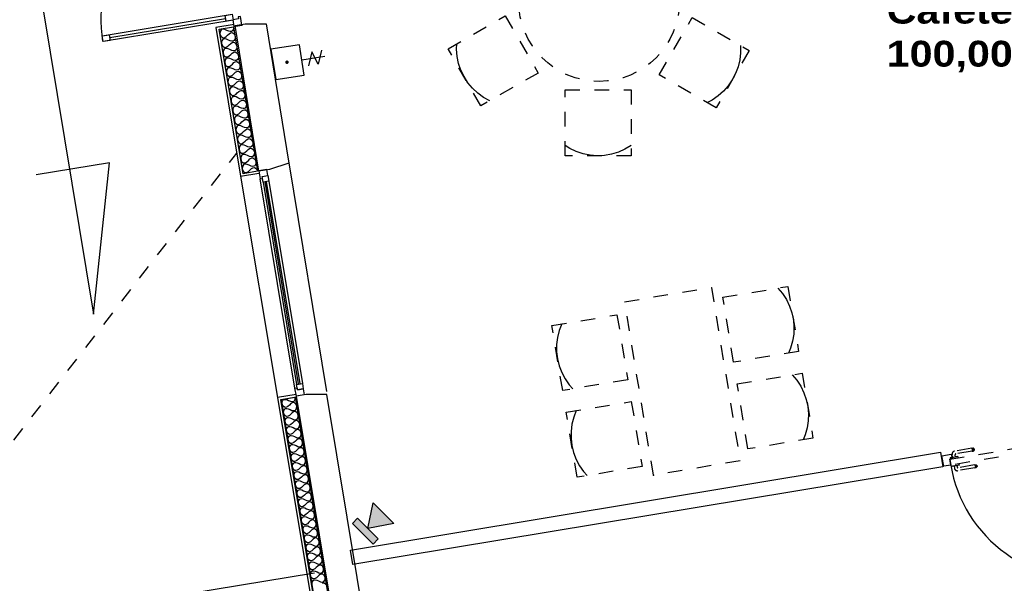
# Model space of a CAD drawing. Header units: millimetres. Extents: x -15 to 127, y -65 to 67.
# Tile 249 of 256: x 27.15 to 33.88, y -2.14 to 1.71. Entities that reach past the tile are written whole.
import ezdxf

# ---------------------------------------------------------------- set-up
doc = ezdxf.new("R2010")
doc.units = ezdxf.units.MM
doc.header["$MEASUREMENT"] = 0
doc.linetypes.add('PC_DASH_2', pattern=[0.125, 0.055556, -0.069444])
doc.linetypes.add('PC_DASH_3', pattern=[0.055556, 0.027778, -0.027778])
doc.layers.add('Cfa', color=1, linetype='Continuous')
doc.layers.add('structure rdc', color=7, linetype='Continuous')
doc.styles.get("Standard").update_dxf_attribs({"font": 'BKANT.TTF'})

# ---------------------------------------------------------------- blocks, each defined once
blk = doc.blocks.new('BG')
for p, q in [((-0.047, -0.317), (-0.046, -0.771)), ((0.078, -0.538), (-0.181, -0.429)), ((-0.181, -0.621), (0.078, -0.538)), ((0.078, -0.728), (-0.181, -0.621))]:
    blk.add_line(p, q)
blk.add_lwpolyline([(-0.347, 0.246), (-0.347, -0.317), (0.252, -0.317), (0.252, 0.246)], close=True)
at = {"const_width": 0.0341}
blk.add_lwpolyline([(-0.063, -0.024, 1), (-0.029, -0.024, 1)], format="xyb", close=True, dxfattribs=at)
blk = doc.blocks.new('INFRA')
for p, q in [((0.26, 0.498), (-0.24, 0.498)), ((-0.24, 0.498), (-0.24, 0.373)), ((0.01, 0.373), (-0.24, -0.002)), ((-0.24, 0.373), (0.01, 0.373)), ((0.26, -0.002), (0.01, 0.373)), ((0.01, 0.373), (0.26, 0.373)), ((0.26, 0.373), (0.26, 0.498)), ((-0.24, -0.002), (0.26, -0.002))]:
    blk.add_line(p, q)
for points in [[(-0.24, 0.498), (0.26, 0.498), (-0.24, 0.373), (0.26, 0.373)], [(0.01, 0.373), (0.26, -0.002), (-0.24, -0.002), (0.01, 0.373)], [(0.01, 0.373), (0.26, -0.002), (-0.24, -0.002), (0.01, 0.373)], [(-0.24, -0.002), (0.01, 0.373), (0.01, 0.373), (0.01, 0.123)], [(0.01, 0.373), (0.26, -0.002), (-0.24, -0.002), (0.01, 0.373)], [(0.01, 0.373), (0.26, -0.002), (0.01, -0.002), (-0.24, -0.002)], [(0.01, -0.002), (-0.24, -0.002), (-0.24, -0.002), (0.01, 0.373)], [(-0.24, -0.002), (0.01, 0.373), (0.01, 0.373), (-0.24, -0.002)], [(0.01, 0.373), (-0.24, -0.002), (0.01, -0.002), (0.01, 0.373)], [(0.01, 0.373), (-0.24, -0.002), (-0.115, -0.002), (0.01, -0.002)], [(0.01, 0.373), (-0.115, -0.002), (0.01, -0.002), (-0.115, -0.002)]]:
    blk.add_solid(points)
blk = doc.blocks.new('PD_4940')
at = {"layer": 'structure rdc', "color": 0}
for points in [[(30.5006, -32.5143), (29.617, -27.1859), (29.7115, -27.1702), (30.5951, -32.4986), (30.5006, -32.5143)], [(29.9206, -28.4497), (29.9101, -28.4409), (29.9031, -28.4398), (29.895, -28.4417)], [(29.8264, -28.4487), (29.827, -28.4336), (29.8341, -28.4219), (29.8404, -28.4186), (29.8486, -28.4177), (29.8588, -28.4198), (29.8711, -28.4255), (29.8834, -28.4311), (29.8936, -28.4332), (29.9018, -28.4323), (29.9081, -28.429), (29.9153, -28.4173), (29.9158, -28.4022), (29.9104, -28.3881), (29.8999, -28.3793), (29.8929, -28.3782), (29.8848, -28.3801), (29.8758, -28.3854), (29.866, -28.3947), (29.8562, -28.404), (29.8472, -28.4093), (29.8392, -28.4111), (29.8321, -28.41), (29.8216, -28.4012), (29.8162, -28.3871), (29.8167, -28.372), (29.8239, -28.3603), (29.8302, -28.357), (29.8384, -28.3561), (29.8486, -28.3582), (29.8609, -28.3639), (29.8732, -28.3695), (29.8834, -28.3716), (29.8916, -28.3707), (29.8979, -28.3674), (29.905, -28.3557), (29.9056, -28.3406), (29.9002, -28.3265), (29.8897, -28.3177), (29.8826, -28.3166), (29.8746, -28.3185), (29.8656, -28.3238), (29.8558, -28.3331), (29.846, -28.3424), (29.837, -28.3477), (29.8289, -28.3495), (29.8219, -28.3484), (29.8114, -28.3396), (29.806, -28.3255), (29.8065, -28.3104), (29.8137, -28.2987), (29.82, -28.2954), (29.8282, -28.2945), (29.8384, -28.2966), (29.8507, -28.3023), (29.863, -28.3079), (29.8732, -28.31), (29.8814, -28.3091), (29.8877, -28.3058), (29.8948, -28.2941), (29.8954, -28.279), (29.89, -28.2649), (29.8794, -28.2561), (29.8724, -28.255), (29.8644, -28.2569), (29.8554, -28.2622), (29.8456, -28.2715), (29.8357, -28.2808), (29.8268, -28.2861), (29.8187, -28.2879), (29.8117, -28.2868), (29.8012, -28.278), (29.7958, -28.2639), (29.7963, -28.2488), (29.8035, -28.2371), (29.8097, -28.2338), (29.818, -28.2329), (29.8282, -28.235), (29.8405, -28.2407), (29.8528, -28.2463), (29.863, -28.2484), (29.8712, -28.2475), (29.8775, -28.2442), (29.8846, -28.2325), (29.8852, -28.2174), (29.8798, -28.2033), (29.8692, -28.1945), (29.8622, -28.1934), (29.8542, -28.1953), (29.8452, -28.2006), (29.8354, -28.2099), (29.8255, -28.2192), (29.8165, -28.2245), (29.8085, -28.2263), (29.8015, -28.2252), (29.7909, -28.2164), (29.7856, -28.2023), (29.7861, -28.1872), (29.7933, -28.1755), (29.7995, -28.1722), (29.8077, -28.1713), (29.8179, -28.1734), (29.8303, -28.1791), (29.8426, -28.1847), (29.8528, -28.1868), (29.861, -28.1859), (29.8673, -28.1827), (29.8744, -28.1709), (29.8749, -28.1558), (29.8696, -28.1417), (29.859, -28.1329), (29.852, -28.1318), (29.844, -28.1337), (29.835, -28.139), (29.8251, -28.1483), (29.8153, -28.1576), (29.8063, -28.1629), (29.7983, -28.1647), (29.7913, -28.1636), (29.7807, -28.1548), (29.7754, -28.1407), (29.7759, -28.1256), (29.783, -28.1139), (29.7893, -28.1106), (29.7975, -28.1097), (29.8077, -28.1118), (29.82, -28.1175), (29.8323, -28.1231), (29.8426, -28.1252), (29.8508, -28.1243), (29.857, -28.1211), (29.8642, -28.1093), (29.8647, -28.0942), (29.8594, -28.0801), (29.8488, -28.0713), (29.8418, -28.0702), (29.8337, -28.0721), (29.8248, -28.0774), (29.8149, -28.0867), (29.8051, -28.096), (29.7961, -28.1013), (29.7881, -28.1031), (29.7811, -28.102), (29.7705, -28.0932), (29.7651, -28.0791), (29.7657, -28.064), (29.7728, -28.0523), (29.7791, -28.049), (29.7873, -28.0481), (29.7975, -28.0502), (29.8098, -28.0559), (29.8221, -28.0615), (29.8323, -28.0636), (29.8405, -28.0627), (29.8468, -28.0595), (29.854, -28.0477), (29.8545, -28.0326), (29.8491, -28.0185), (29.8386, -28.0097), (29.8316, -28.0086), (29.8235, -28.0105), (29.8146, -28.0158), (29.8047, -28.0251), (29.7949, -28.0344), (29.7859, -28.0397), (29.7779, -28.0415), (29.7709, -28.0404), (29.7603, -28.0316), (29.7549, -28.0175), (29.7555, -28.0024), (29.7626, -27.9907), (29.7689, -27.9874), (29.7771, -27.9865), (29.7873, -27.9886), (29.7996, -27.9943), (29.8119, -27.9999), (29.8221, -28.002), (29.8303, -28.0011), (29.8366, -27.9979), (29.8438, -27.9861), (29.8443, -27.971), (29.8389, -27.9569), (29.8284, -27.9481), (29.8214, -27.947), (29.8133, -27.9489), (29.8043, -27.9542), (29.7945, -27.9635), (29.7847, -27.9728), (29.7757, -27.9781), (29.7676, -27.9799), (29.7606, -27.9788), (29.7501, -27.97), (29.7447, -27.9559), (29.7452, -27.9408), (29.7524, -27.9291), (29.7587, -27.9258), (29.7669, -27.9249), (29.7771, -27.927), (29.7894, -27.9327), (29.8017, -27.9383), (29.8119, -27.9404), (29.8201, -27.9395), (29.8264, -27.9363), (29.8335, -27.9245), (29.8341, -27.9094), (29.8287, -27.8953), (29.8181, -27.8865), (29.8111, -27.8854), (29.8031, -27.8873), (29.7941, -27.8926), (29.7843, -27.9019), (29.7745, -27.9112), (29.7655, -27.9165), (29.7574, -27.9183), (29.7504, -27.9172), (29.7399, -27.9084), (29.7345, -27.8943), (29.735, -27.8792), (29.7422, -27.8675), (29.7485, -27.8642), (29.7567, -27.8633), (29.7669, -27.8654), (29.7792, -27.8711), (29.7915, -27.8767), (29.8017, -27.8788), (29.8099, -27.8779), (29.8162, -27.8747), (29.8233, -27.8629), (29.8239, -27.8478), (29.8185, -27.8337), (29.8079, -27.8249), (29.8009, -27.8238), (29.7929, -27.8257), (29.7839, -27.831), (29.7741, -27.8403), (29.7642, -27.8496), (29.7553, -27.8549), (29.7472, -27.8567), (29.7402, -27.8556), (29.7297, -27.8468), (29.7243, -27.8327), (29.7248, -27.8176), (29.732, -27.8059), (29.7382, -27.8026), (29.7464, -27.8017), (29.7567, -27.8038), (29.769, -27.8095), (29.7813, -27.8151), (29.7915, -27.8172), (29.7997, -27.8163), (29.806, -27.8131), (29.8131, -27.8013), (29.8137, -27.7862), (29.8083, -27.7721), (29.7977, -27.7633), (29.7907, -27.7622), (29.7827, -27.7641), (29.7737, -27.7694), (29.7639, -27.7787), (29.754, -27.788), (29.745, -27.7933), (29.737, -27.7951), (29.73, -27.794), (29.7194, -27.7852), (29.7141, -27.7711), (29.7146, -27.756), (29.7218, -27.7443), (29.728, -27.741), (29.7362, -27.7401), (29.7464, -27.7422), (29.7588, -27.7479), (29.7711, -27.7535), (29.7813, -27.7556), (29.7895, -27.7547), (29.7958, -27.7515), (29.8029, -27.7397), (29.8034, -27.7246), (29.7981, -27.7105), (29.7875, -27.7017), (29.7805, -27.7006), (29.7725, -27.7025), (29.7635, -27.7078), (29.7536, -27.7171), (29.7438, -27.7264), (29.7348, -27.7317), (29.7268, -27.7335), (29.7198, -27.7324), (29.7092, -27.7236), (29.7039, -27.7095), (29.7044, -27.6944), (29.7115, -27.6827), (29.7178, -27.6794), (29.726, -27.6785), (29.7362, -27.6806), (29.7485, -27.6863), (29.7608, -27.6919), (29.7711, -27.694), (29.7793, -27.6931), (29.7855, -27.6899), (29.7927, -27.6781), (29.7932, -27.663), (29.7879, -27.6489), (29.7773, -27.6401), (29.7703, -27.639), (29.7622, -27.6409), (29.7533, -27.6462), (29.7434, -27.6555), (29.7336, -27.6648), (29.7246, -27.6701), (29.7166, -27.6719), (29.7096, -27.6708), (29.699, -27.662), (29.6936, -27.6479), (29.6942, -27.6328), (29.7013, -27.6211), (29.7076, -27.6178), (29.7158, -27.6169), (29.726, -27.619), (29.7383, -27.6247), (29.7506, -27.6303), (29.7608, -27.6324), (29.769, -27.6316), (29.7753, -27.6283), (29.7825, -27.6165), (29.783, -27.6014), (29.7776, -27.5873), (29.7671, -27.5785), (29.7601, -27.5774), (29.752, -27.5793), (29.7431, -27.5846), (29.7332, -27.5939), (29.7234, -27.6032), (29.7144, -27.6085), (29.7064, -27.6103), (29.6994, -27.6092), (29.6888, -27.6004), (29.6834, -27.5863), (29.684, -27.5712), (29.6911, -27.5595), (29.6974, -27.5562), (29.7056, -27.5553), (29.7158, -27.5574), (29.7281, -27.5631), (29.7404, -27.5687), (29.7506, -27.5708), (29.7588, -27.57), (29.7651, -27.5667), (29.7723, -27.5549), (29.7728, -27.5398), (29.7674, -27.5257), (29.7569, -27.5169), (29.7499, -27.5158), (29.7418, -27.5177), (29.7328, -27.523), (29.723, -27.5323), (29.7132, -27.5416), (29.7042, -27.5469), (29.6961, -27.5487), (29.6891, -27.5476), (29.6786, -27.5388), (29.6732, -27.5247), (29.6737, -27.5096), (29.6809, -27.4979), (29.6872, -27.4946), (29.6954, -27.4937), (29.7056, -27.4958), (29.7179, -27.5015), (29.7302, -27.5071), (29.7404, -27.5092), (29.7486, -27.5084), (29.7549, -27.5051), (29.762, -27.4933), (29.7626, -27.4782), (29.7572, -27.4641), (29.7466, -27.4553), (29.7396, -27.4542), (29.7316, -27.4561), (29.7226, -27.4614), (29.7128, -27.4707), (29.703, -27.48), (29.694, -27.4853), (29.6859, -27.4871), (29.6789, -27.486), (29.6684, -27.4772), (29.663, -27.4631), (29.6635, -27.448), (29.6707, -27.4363), (29.677, -27.433), (29.6852, -27.4321), (29.6954, -27.4342), (29.7077, -27.4399), (29.72, -27.4455), (29.7302, -27.4476), (29.7384, -27.4468), (29.7447, -27.4435), (29.7518, -27.4317), (29.7524, -27.4166), (29.747, -27.4025), (29.7364, -27.3937), (29.7294, -27.3926), (29.7214, -27.3945), (29.7124, -27.3998), (29.7026, -27.4091), (29.6927, -27.4184), (29.6838, -27.4237), (29.6757, -27.4255), (29.6687, -27.4244), (29.6581, -27.4156), (29.6528, -27.4015), (29.6533, -27.3864), (29.6605, -27.3747), (29.6667, -27.3714), (29.6749, -27.3705), (29.6852, -27.3726), (29.6975, -27.3783), (29.7098, -27.3839), (29.72, -27.386), (29.7282, -27.3852), (29.7345, -27.3819), (29.7416, -27.3701), (29.7422, -27.355), (29.7368, -27.3409), (29.7262, -27.3321), (29.7192, -27.331), (29.7112, -27.3329), (29.7022, -27.3382), (29.6924, -27.3475), (29.6825, -27.3568), (29.6735, -27.3621), (29.6655, -27.3639), (29.6585, -27.3628), (29.6479, -27.354), (29.6426, -27.3399), (29.6431, -27.3248), (29.6503, -27.3131), (29.6565, -27.3098), (29.6647, -27.3089), (29.6749, -27.311), (29.6873, -27.3167), (29.6996, -27.3223), (29.7098, -27.3244), (29.718, -27.3236), (29.7242, -27.3203), (29.7314, -27.3085), (29.7319, -27.2934), (29.7266, -27.2794), (29.716, -27.2705), (29.709, -27.2694), (29.701, -27.2713), (29.692, -27.2766), (29.6821, -27.2859), (29.6723, -27.2952), (29.6633, -27.3005), (29.6553, -27.3023), (29.6483, -27.3012), (29.6377, -27.2924), (29.6324, -27.2783), (29.6329, -27.2632), (29.64, -27.2515), (29.6463, -27.2482), (29.6545, -27.2473), (29.6647, -27.2494), (29.677, -27.2551), (29.6893, -27.2607), (29.6996, -27.2628), (29.7078, -27.262), (29.714, -27.2587), (29.7212, -27.2469), (29.7217, -27.2318), (29.7164, -27.2178), (29.7058, -27.2089), (29.6988, -27.2078), (29.6907, -27.2097), (29.6818, -27.215), (29.6719, -27.2243), (29.6621, -27.2336), (29.6531, -27.2389), (29.6451, -27.2407), (29.6381, -27.2396), (29.6275, -27.2308), (29.6221, -27.2167), (29.6227, -27.2016), (29.6298, -27.1899), (29.6361, -27.1866), (29.6443, -27.1857), (29.6545, -27.1878), (29.6668, -27.1935), (29.6791, -27.1991), (29.6893, -27.2012), (29.6975, -27.2004), (29.7038, -27.1971), (29.711, -27.1853), (29.7115, -27.1702)]]:
    blk.add_lwpolyline(points, dxfattribs=at)
blk = doc.blocks.new('PD_4989')
at = {"layer": 'structure rdc', "color": 0}
blk.add_line((28.4447, -24.7162), (29.2361, -24.585), dxfattribs=at)
for points in [[(28.3932, -24.7045), (29.2811, -24.5572), (29.2876, -24.5967), (28.3997, -24.7439), (28.3932, -24.7045)], [(29.2811, -24.5572), (29.2876, -24.5967), (29.2394, -24.6047), (29.2328, -24.5652), (29.2811, -24.5572)], [(28.4415, -24.6964), (28.448, -24.7359), (28.3997, -24.7439), (28.3932, -24.7044), (28.4415, -24.6964)]]:
    blk.add_lwpolyline(points, dxfattribs=at)
blk = doc.blocks.new('PD_4990')
at = {"layer": 'structure rdc', "color": 0}
blk.add_line((28.1568, -22.9796), (28.9481, -22.8484), dxfattribs=at)
for points in [[(28.1052, -22.9679), (28.9931, -22.8207), (28.9997, -22.8601), (28.1118, -23.0073), (28.1052, -22.9679)], [(28.9931, -22.8207), (28.9997, -22.8601), (28.9514, -22.8681), (28.9449, -22.8287), (28.9931, -22.8207)], [(28.1535, -22.9599), (28.16, -22.9993), (28.1118, -23.0073), (28.1052, -22.9679), (28.1535, -22.9599)]]:
    blk.add_lwpolyline(points, dxfattribs=at)
blk = doc.blocks.new('PD_4988')
at = {"layer": 'structure rdc', "color": 0}
blk.add_line((28.9414, -23.7408), (29.2503, -23.6895), dxfattribs=at)
for points in [[(28.9837, -22.7767), (29.038, -22.7677), (29.0478, -22.8269), (29.033, -22.8294), (29.0305, -22.8146), (28.9911, -22.8211), (28.9837, -22.7767)], [(29.2926, -24.6397), (29.3469, -24.6307), (29.3371, -24.5715), (29.3223, -24.574), (29.3247, -24.5888), (29.2853, -24.5953), (29.2926, -24.6397)]]:
    blk.add_lwpolyline(points, dxfattribs=at)
for centre, start, end in [((28.99, -22.8197), 189.41528, 279.41528), ((29.2844, -24.5954), 99.41528, 189.41528)]:
    blk.add_arc(centre, 0.9, start, end, dxfattribs=at)
blk.add_point((29.3469, -24.6307), dxfattribs=at)
at = {"layer": 'structure rdc'}
for name in ['PD_4990', 'PD_4989']:
    blk.add_blockref(name, (0, 0), dxfattribs=at)
blk = doc.blocks.new('PD_4992')
at = {"layer": 'structure rdc', "color": 0}
for points in [[(29.2911, -24.6422), (29.4547, -25.6288), (29.356, -25.6451), (29.1924, -24.6586), (29.2911, -24.6422)], [(29.2911, -24.6422), (29.2905, -24.6582), (29.2831, -24.6707), (29.2766, -24.6742), (29.268, -24.6751), (29.2573, -24.6728), (29.2445, -24.6668), (29.2316, -24.6609), (29.2209, -24.6586), (29.2124, -24.6595), (29.2058, -24.663), (29.1984, -24.6755), (29.1979, -24.6915), (29.2035, -24.7064), (29.2146, -24.7158), (29.2219, -24.717), (29.2303, -24.7151), (29.2397, -24.7095), (29.2499, -24.6997), (29.2602, -24.6899), (29.2695, -24.6844), (29.2779, -24.6824), (29.2853, -24.6836), (29.2963, -24.693), (29.302, -24.708), (29.3015, -24.724), (29.294, -24.7365), (29.2875, -24.7399), (29.2789, -24.7408), (29.2682, -24.7386), (29.2554, -24.7326), (29.2425, -24.7266), (29.2318, -24.7244), (29.2233, -24.7253), (29.2167, -24.7288), (29.2093, -24.7413), (29.2088, -24.7572), (29.2144, -24.7722), (29.2255, -24.7816), (29.2328, -24.7828), (29.2412, -24.7809), (29.2506, -24.7753), (29.2608, -24.7655), (29.2711, -24.7557), (29.2804, -24.7501), (29.2888, -24.7482), (29.2962, -24.7494), (29.3072, -24.7588), (29.3129, -24.7738), (29.3124, -24.7898), (29.3049, -24.8022), (29.2984, -24.8057), (29.2898, -24.8066), (29.2791, -24.8044), (29.2663, -24.7984), (29.2534, -24.7924), (29.2427, -24.7902), (29.2342, -24.7911), (29.2276, -24.7946), (29.2202, -24.807), (29.2197, -24.823), (29.2253, -24.838), (29.2364, -24.8474), (29.2437, -24.8486), (29.2521, -24.8467), (29.2615, -24.8411), (29.2717, -24.8313), (29.282, -24.8215), (29.2914, -24.8159), (29.2997, -24.814), (29.3071, -24.8152), (29.3181, -24.8246), (29.3238, -24.8395), (29.3233, -24.8555), (29.3158, -24.868), (29.3093, -24.8715), (29.3007, -24.8724), (29.2901, -24.8701), (29.2772, -24.8642), (29.2643, -24.8582), (29.2536, -24.8559), (29.2451, -24.8568), (29.2385, -24.8603), (29.2311, -24.8728), (29.2306, -24.8888), (29.2362, -24.9037), (29.2473, -24.9131), (29.2546, -24.9143), (29.263, -24.9124), (29.2724, -24.9068), (29.2826, -24.897), (29.2929, -24.8872), (29.3023, -24.8817), (29.3107, -24.8797), (29.318, -24.8809), (29.329, -24.8903), (29.3347, -24.9053), (29.3342, -24.9213), (29.3267, -24.9338), (29.3202, -24.9372), (29.3116, -24.9382), (29.301, -24.9359), (29.2881, -24.9299), (29.2752, -24.9239), (29.2646, -24.9217), (29.256, -24.9226), (29.2494, -24.9261), (29.242, -24.9386), (29.2415, -24.9545), (29.2471, -24.9695), (29.2582, -24.9789), (29.2655, -24.9801), (29.2739, -24.9782), (29.2833, -24.9726), (29.2935, -24.9628), (29.3038, -24.953), (29.3132, -24.9474), (29.3216, -24.9455), (29.3289, -24.9467), (29.3399, -24.9561), (29.3456, -24.9711), (29.3451, -24.9871), (29.3376, -24.9995), (29.3311, -25.003), (29.3225, -25.0039), (29.3119, -25.0017), (29.299, -24.9957), (29.2861, -24.9897), (29.2755, -24.9875), (29.2669, -24.9884), (29.2603, -24.9919), (29.2529, -25.0043), (29.2524, -25.0203), (29.258, -25.0353), (29.2691, -25.0447), (29.2764, -25.0459), (29.2848, -25.044), (29.2942, -25.0384), (29.3044, -25.0286), (29.3147, -25.0188), (29.3241, -25.0132), (29.3325, -25.0113), (29.3398, -25.0125), (29.3509, -25.0219), (29.3565, -25.0368), (29.356, -25.0528), (29.3485, -25.0653), (29.342, -25.0688), (29.3334, -25.0697), (29.3228, -25.0674), (29.3099, -25.0615), (29.297, -25.0555), (29.2864, -25.0532), (29.2778, -25.0541), (29.2713, -25.0576), (29.2638, -25.0701), (29.2633, -25.0861), (29.2689, -25.1011), (29.28, -25.1104), (29.2873, -25.1116), (29.2957, -25.1097), (29.3051, -25.1042), (29.3154, -25.0943), (29.3256, -25.0845), (29.335, -25.079), (29.3434, -25.0771), (29.3507, -25.0782), (29.3618, -25.0876), (29.3674, -25.1026), (29.3669, -25.1186), (29.3595, -25.1311), (29.3529, -25.1346), (29.3443, -25.1355), (29.3337, -25.1332), (29.3208, -25.1272), (29.3079, -25.1213), (29.2973, -25.119), (29.2887, -25.1199), (29.2822, -25.1234), (29.2747, -25.1359), (29.2742, -25.1519), (29.2799, -25.1668), (29.2909, -25.1762), (29.2982, -25.1774), (29.3066, -25.1755), (29.316, -25.1699), (29.3263, -25.1601), (29.3365, -25.1503), (29.3459, -25.1447), (29.3543, -25.1428), (29.3616, -25.144), (29.3727, -25.1534), (29.3783, -25.1684), (29.3778, -25.1844), (29.3704, -25.1968), (29.3638, -25.2003), (29.3552, -25.2012), (29.3446, -25.199), (29.3317, -25.193), (29.3188, -25.187), (29.3082, -25.1848), (29.2996, -25.1857), (29.2931, -25.1892), (29.2856, -25.2016), (29.2851, -25.2176), (29.2908, -25.2326), (29.3018, -25.242), (29.3091, -25.2432), (29.3175, -25.2413), (29.3269, -25.2357), (29.3372, -25.2259), (29.3474, -25.2161), (29.3568, -25.2105), (29.3652, -25.2086), (29.3725, -25.2098), (29.3836, -25.2192), (29.3892, -25.2341), (29.3887, -25.2501), (29.3813, -25.2626), (29.3747, -25.2661), (29.3662, -25.267), (29.3555, -25.2647), (29.3426, -25.2588), (29.3297, -25.2528), (29.3191, -25.2505), (29.3105, -25.2514), (29.304, -25.2549), (29.2965, -25.2674), (29.296, -25.2834), (29.3017, -25.2984), (29.3127, -25.3078), (29.3201, -25.3089), (29.3284, -25.307), (29.3378, -25.3015), (29.3481, -25.2917), (29.3583, -25.2818), (29.3677, -25.2763), (29.3761, -25.2744), (29.3834, -25.2755), (29.3945, -25.2849), (29.4001, -25.2999), (29.3996, -25.3159), (29.3922, -25.3284), (29.3856, -25.3319), (29.3771, -25.3328), (29.3664, -25.3305), (29.3535, -25.3245), (29.3407, -25.3186), (29.33, -25.3163), (29.3214, -25.3172), (29.3149, -25.3207), (29.3074, -25.3332), (29.3069, -25.3492), (29.3126, -25.3641), (29.3236, -25.3735), (29.331, -25.3747), (29.3394, -25.3728), (29.3487, -25.3672), (29.359, -25.3574), (29.3692, -25.3476), (29.3786, -25.342), (29.387, -25.3401), (29.3943, -25.3413), (29.4054, -25.3507), (29.411, -25.3657), (29.4105, -25.3817), (29.4031, -25.3941), (29.3965, -25.3976), (29.388, -25.3985), (29.3773, -25.3963), (29.3644, -25.3903), (29.3516, -25.3843), (29.3409, -25.3821), (29.3323, -25.383), (29.3258, -25.3865), (29.3183, -25.3989), (29.3178, -25.4149), (29.3235, -25.4299), (29.3345, -25.4393), (29.3419, -25.4405), (29.3503, -25.4386), (29.3596, -25.433), (29.3699, -25.4232), (29.3801, -25.4134), (29.3895, -25.4078), (29.3979, -25.4059), (29.4052, -25.4071), (29.4163, -25.4165), (29.4219, -25.4315), (29.4214, -25.4474), (29.414, -25.4599), (29.4074, -25.4634), (29.3989, -25.4643), (29.3882, -25.462), (29.3753, -25.4561), (29.3625, -25.4501), (29.3518, -25.4478), (29.3432, -25.4487), (29.3367, -25.4522), (29.3293, -25.4647), (29.3287, -25.4807), (29.3344, -25.4957), (29.3454, -25.5051), (29.3528, -25.5062), (29.3612, -25.5043), (29.3705, -25.4988), (29.3808, -25.489), (29.391, -25.4791), (29.4004, -25.4736), (29.4088, -25.4717), (29.4161, -25.4729), (29.4272, -25.4823), (29.4328, -25.4972), (29.4323, -25.5132), (29.4249, -25.5257), (29.4183, -25.5292), (29.4098, -25.5301), (29.3991, -25.5278), (29.3862, -25.5218), (29.3734, -25.5159), (29.3627, -25.5136), (29.3541, -25.5145), (29.3476, -25.518), (29.3402, -25.5305), (29.3396, -25.5465), (29.3453, -25.5614), (29.3564, -25.5708), (29.3637, -25.572), (29.3721, -25.5701), (29.3814, -25.5645), (29.3917, -25.5547), (29.4019, -25.5449), (29.4113, -25.5393), (29.4197, -25.5374), (29.427, -25.5386), (29.4381, -25.548), (29.4437, -25.563), (29.4432, -25.579), (29.4358, -25.5914), (29.4292, -25.5949), (29.4207, -25.5958), (29.41, -25.5936), (29.3971, -25.5876), (29.3843, -25.5816), (29.3736, -25.5794), (29.365, -25.5803), (29.3585, -25.5838), (29.3511, -25.5962), (29.3505, -25.6122), (29.3562, -25.6272), (29.3673, -25.6366), (29.3746, -25.6378), (29.383, -25.6359), (29.3923, -25.6303), (29.4026, -25.6205), (29.4129, -25.6107), (29.4222, -25.6051), (29.4306, -25.6032), (29.4379, -25.6044), (29.449, -25.6138), (29.4547, -25.6288)]]:
    blk.add_lwpolyline(points, dxfattribs=at)
blk = doc.blocks.new('PD_5100')
at = {"layer": 'structure rdc', "color": 0}
for p, q in [((35.2583, -28.2286), (35.2589, -28.2252)), ((35.2586, -28.2308), (35.2583, -28.2286)), ((35.2597, -28.2368), (35.2586, -28.2308)), ((35.2589, -28.2252), (35.2607, -28.2222)), ((35.2593, -28.2277), (35.2611, -28.2249)), ((35.2597, -28.2368), (35.2785, -28.3495)), ((35.2606, -28.235), (35.2625, -28.2332)), ((35.2607, -28.2222), (35.2634, -28.22)), ((35.2611, -28.2249), (35.2639, -28.2229)), ((35.2625, -28.2332), (35.2654, -28.2318)), ((35.2634, -28.22), (35.2666, -28.2188)), ((35.2639, -28.2229), (35.2671, -28.2218)), ((35.2654, -28.2318), (35.2687, -28.231)), ((35.2666, -28.2188), (35.2701, -28.2188)), ((35.2671, -28.2218), (35.2706, -28.2218)), ((35.2687, -28.231), (35.2721, -28.2307)), ((35.2701, -28.2188), (35.2734, -28.2201)), ((35.2706, -28.2218), (35.2738, -28.2228)), ((35.2721, -28.2307), (35.2752, -28.2311)), ((35.2734, -28.2201), (35.276, -28.2223)), ((35.2738, -28.2228), (35.2764, -28.2248)), ((35.2752, -28.2311), (35.2777, -28.2321)), ((35.276, -28.2223), (35.2777, -28.2253)), ((35.2781, -28.2275), (35.2777, -28.2253)), ((35.2791, -28.2336), (35.2781, -28.2275)), ((35.2791, -28.2336), (35.2988, -28.3509)), ((35.2514, -28.3417), (35.2513, -28.3417)), ((35.2611, -28.3401), (35.2514, -28.3417)), ((35.2612, -28.3401), (35.2611, -28.3401)), ((35.2612, -28.3401), (35.2615, -28.3417)), ((35.2615, -28.3417), (35.2623, -28.3463)), ((35.2623, -28.3463), (35.2635, -28.3534)), ((35.2635, -28.3534), (35.2649, -28.3621)), ((35.2641, -28.357), (35.2744, -28.3553)), ((35.2649, -28.3621), (35.2665, -28.3714)), ((35.2665, -28.3714), (35.2679, -28.3801)), ((35.2673, -28.3765), (35.2823, -28.374)), ((35.2604, -28.3951), (35.2603, -28.3951)), ((35.2701, -28.3934), (35.2604, -28.3951)), ((35.2679, -28.3801), (35.2691, -28.3872)), ((35.2691, -28.3872), (35.2699, -28.3918)), ((35.2699, -28.3918), (35.2701, -28.3934)), ((35.2701, -28.3934), (35.2701, -28.3934))]:
    blk.add_line(p, q, dxfattribs=at)
for centre, radius in [((35.2736, -28.3504), 0.00501), ((35.279, -28.3542), 0.02)]:
    blk.add_arc(centre, radius, 279.49987, 9.49987, dxfattribs=at)
blk = doc.blocks.new('PD_5101')
at = {"layer": 'structure rdc', "color": 0}
for p, q in [((35.1473, -28.2411), (35.1456, -28.2441)), ((35.15, -28.2389), (35.1473, -28.2411)), ((35.1505, -28.2419), (35.1478, -28.2439)), ((35.1533, -28.2378), (35.15, -28.2389)), ((35.1538, -28.2408), (35.1505, -28.2419)), ((35.1568, -28.2378), (35.1533, -28.2378)), ((35.1573, -28.2407), (35.1538, -28.2408)), ((35.16, -28.239), (35.1568, -28.2378)), ((35.1605, -28.2418), (35.1573, -28.2407)), ((35.1627, -28.2413), (35.16, -28.239)), ((35.1631, -28.2438), (35.1605, -28.2418)), ((35.1644, -28.2443), (35.1627, -28.2413)), ((35.1456, -28.2441), (35.1449, -28.2476)), ((35.1453, -28.2497), (35.1449, -28.2476)), ((35.1463, -28.2558), (35.1453, -28.2497)), ((35.1478, -28.2439), (35.146, -28.2466)), ((35.1463, -28.2558), (35.166, -28.3731)), ((35.1492, -28.2522), (35.1472, -28.2539)), ((35.152, -28.2508), (35.1492, -28.2522)), ((35.1553, -28.2499), (35.152, -28.2508)), ((35.1588, -28.2497), (35.1553, -28.2499)), ((35.1619, -28.2501), (35.1588, -28.2497)), ((35.1643, -28.2511), (35.1619, -28.2501)), ((35.1647, -28.2465), (35.1644, -28.2443)), ((35.1658, -28.2525), (35.1647, -28.2465)), ((35.1658, -28.2525), (35.1846, -28.3653)), ((35.2058, -28.3668), (35.1904, -28.3694)), ((35.203, -28.3498), (35.2032, -28.3515)), ((35.203, -28.3498), (35.2031, -28.3498)), ((35.2031, -28.3498), (35.2127, -28.3482)), ((35.2032, -28.3515), (35.204, -28.3561)), ((35.204, -28.3561), (35.2052, -28.3632)), ((35.2052, -28.3632), (35.2066, -28.3719)), ((35.2066, -28.3719), (35.2082, -28.3811)), ((35.2127, -28.3482), (35.2128, -28.3482)), ((35.209, -28.3862), (35.189, -28.3896)), ((35.2082, -28.3811), (35.2096, -28.3898)), ((35.2096, -28.3898), (35.2108, -28.3969)), ((35.2108, -28.3969), (35.2116, -28.4016)), ((35.2116, -28.4016), (35.2119, -28.4032)), ((35.2119, -28.4032), (35.212, -28.4032)), ((35.212, -28.4032), (35.2217, -28.4015)), ((35.2217, -28.4015), (35.2218, -28.4015))]:
    blk.add_line(p, q, dxfattribs=at)
for centre, radius in [((35.1857, -28.3698), 0.02), ((35.1896, -28.3644), 0.00501)]:
    blk.add_arc(centre, radius, 189.49987, 279.49987, dxfattribs=at)
blk = doc.blocks.new('PD_5099')
at = {"layer": 'structure rdc'}
for name in ['PD_5101', 'PD_5100']:
    blk.add_blockref(name, (0, 0), dxfattribs=at)
blk = doc.blocks.new('PD_5104')
at = {"layer": 'structure rdc', "color": 0, "linetype": 'PC_DASH_3'}
for p, q in [((34.1926, -27.6341), (34.1926, -27.634)), ((34.1942, -27.6437), (34.1926, -27.6341)), ((34.2342, -27.6372), (34.2255, -27.6386)), ((34.2413, -27.636), (34.2342, -27.6372)), ((34.3508, -27.6334), (34.2381, -27.6522)), ((34.246, -27.6352), (34.2413, -27.636)), ((34.2459, -27.6251), (34.2459, -27.625)), ((34.2476, -27.6348), (34.2459, -27.6251)), ((34.2476, -27.6349), (34.246, -27.6352)), ((34.2476, -27.6349), (34.2476, -27.6348)), ((34.3508, -27.6334), (34.3569, -27.6323)), ((34.3527, -27.6343), (34.3544, -27.6362)), ((34.3544, -27.6362), (34.3558, -27.6391)), ((34.3569, -27.6323), (34.3591, -27.632)), ((34.3591, -27.632), (34.3625, -27.6326)), ((34.36, -27.633), (34.3627, -27.6348)), ((34.3625, -27.6326), (34.3655, -27.6344)), ((34.3627, -27.6348), (34.3648, -27.6376)), ((34.3648, -27.6376), (34.3659, -27.6408)), ((34.3655, -27.6344), (34.3677, -27.6371)), ((34.3677, -27.6371), (34.3689, -27.6403)), ((34.1958, -27.6436), (34.1942, -27.6438)), ((34.1942, -27.6438), (34.1942, -27.6437)), ((34.2005, -27.6428), (34.1958, -27.6436)), ((34.2076, -27.6416), (34.2005, -27.6428)), ((34.2163, -27.6402), (34.2076, -27.6416)), ((34.2112, -27.641), (34.2137, -27.656)), ((34.2255, -27.6386), (34.2163, -27.6402)), ((34.2306, -27.6378), (34.2324, -27.6481)), ((34.3541, -27.6528), (34.2367, -27.6725)), ((34.3541, -27.6528), (34.3602, -27.6518)), ((34.3566, -27.6489), (34.3556, -27.6514)), ((34.3558, -27.6391), (34.3567, -27.6424)), ((34.3569, -27.6458), (34.3566, -27.6489)), ((34.3567, -27.6424), (34.3569, -27.6458)), ((34.3602, -27.6518), (34.3623, -27.6514)), ((34.3654, -27.6497), (34.3623, -27.6514)), ((34.3648, -27.6475), (34.3629, -27.6501)), ((34.3659, -27.6443), (34.3648, -27.6475)), ((34.3676, -27.6471), (34.3654, -27.6497)), ((34.3659, -27.6408), (34.3659, -27.6443)), ((34.3688, -27.6438), (34.3676, -27.6471)), ((34.3689, -27.6403), (34.3688, -27.6438))]:
    blk.add_line(p, q, dxfattribs=at)
for centre, radius in [((34.2334, -27.6527), 0.02), ((34.2373, -27.6473), 0.00501)]:
    blk.add_arc(centre, radius, 189.49987, 279.49987, dxfattribs=at)
blk = doc.blocks.new('PD_5105')
at = {"layer": 'structure rdc', "color": 0, "linetype": 'PC_DASH_3'}
for p, q in [((34.2014, -27.5827), (34.1981, -27.5627)), ((34.3319, -27.52), (34.2145, -27.5397)), ((34.2209, -27.5795), (34.2183, -27.5641)), ((34.3351, -27.5395), (34.2224, -27.5583)), ((34.3319, -27.52), (34.3379, -27.519)), ((34.3355, -27.5229), (34.3337, -27.5209)), ((34.3351, -27.5395), (34.3412, -27.5384)), ((34.3369, -27.5257), (34.3355, -27.5229)), ((34.3366, -27.538), (34.3376, -27.5356)), ((34.3377, -27.529), (34.3369, -27.5257)), ((34.3376, -27.5356), (34.338, -27.5325)), ((34.338, -27.5325), (34.3377, -27.529)), ((34.3379, -27.519), (34.3401, -27.5186)), ((34.3435, -27.5193), (34.3401, -27.5186)), ((34.3438, -27.5215), (34.341, -27.5197)), ((34.3412, -27.5384), (34.3434, -27.5381)), ((34.3434, -27.5381), (34.3464, -27.5364)), ((34.3465, -27.521), (34.3435, -27.5193)), ((34.3458, -27.5242), (34.3438, -27.5215)), ((34.3439, -27.5368), (34.3459, -27.5342)), ((34.3469, -27.5275), (34.3458, -27.5242)), ((34.3459, -27.5342), (34.3469, -27.531)), ((34.3464, -27.5364), (34.3486, -27.5337)), ((34.3487, -27.5237), (34.3465, -27.521)), ((34.3469, -27.531), (34.3469, -27.5275)), ((34.3486, -27.5337), (34.3499, -27.5305)), ((34.3499, -27.527), (34.3487, -27.5237)), ((34.3499, -27.5305), (34.3499, -27.527)), ((34.1861, -27.5853), (34.1845, -27.5856)), ((34.1845, -27.5856), (34.1845, -27.5857)), ((34.1845, -27.5857), (34.1861, -27.5954)), ((34.1907, -27.5845), (34.1861, -27.5853)), ((34.1861, -27.5954), (34.1861, -27.5955)), ((34.1978, -27.5833), (34.1907, -27.5845)), ((34.2065, -27.5819), (34.1978, -27.5833)), ((34.2158, -27.5803), (34.2065, -27.5819)), ((34.2245, -27.5789), (34.2158, -27.5803)), ((34.2316, -27.5777), (34.2245, -27.5789)), ((34.2362, -27.5769), (34.2316, -27.5777)), ((34.2378, -27.5767), (34.2362, -27.5769)), ((34.2378, -27.5767), (34.2378, -27.5768)), ((34.2378, -27.5768), (34.2395, -27.5864)), ((34.2395, -27.5864), (34.2395, -27.5865))]:
    blk.add_line(p, q, dxfattribs=at)
for centre, radius in [((34.2178, -27.5594), 0.02), ((34.2232, -27.5633), 0.00501)]:
    blk.add_arc(centre, radius, 99.49987, 189.49987, dxfattribs=at)
blk = doc.blocks.new('PD_5103')
at = {"layer": 'structure rdc'}
for name in ['PD_5105', 'PD_5104']:
    blk.add_blockref(name, (0, 0), dxfattribs=at)
blk = doc.blocks.new('PD_5102')
at = {"layer": 'structure rdc', "color": 0, "linetype": 'PC_DASH_3'}
blk.add_lwpolyline([(34.1887, -27.6346), (34.182, -27.5951), (35.1005, -27.4414), (35.1071, -27.4809), (34.1887, -27.6346)], dxfattribs=at)
at = {"layer": 'structure rdc'}
blk.add_blockref('PD_5103', (0, 0), dxfattribs=at)
blk = doc.blocks.new('PD_5098')
at = {"layer": 'structure rdc', "color": 0}
for points in [[(35.1006, -27.441), (35.0849, -27.4436), (35.0796, -27.412), (35.1447, -27.4011), (35.1566, -27.4723), (35.1072, -27.4805), (35.1006, -27.441)], [(35.2609, -28.399), (35.2214, -28.4056), (35.0677, -27.4871), (35.1072, -27.4805), (35.2609, -28.399)], [(34.1289, -27.5711), (34.1925, -27.5605), (34.1978, -27.5921), (34.1821, -27.5947), (34.1887, -27.6342), (34.1408, -27.6422), (34.1289, -27.5711)]]:
    blk.add_lwpolyline(points, dxfattribs=at)
blk.add_arc((35.1072, -27.4805), 0.9313, 189.49987, 279.49987, dxfattribs=at)
at = {"layer": 'structure rdc'}
for name in ['PD_5102', 'PD_5099']:
    blk.add_blockref(name, (0, 0), dxfattribs=at)
blk = doc.blocks.new('PD_5097')
at = {"layer": 'structure rdc'}
blk.add_blockref('PD_5098', (0, 0), dxfattribs=at)
at = {"layer": 'structure rdc', "color": 0, "insert": (35.1334, -27.7221), "char_height": 0.114102, "width": 0.493889, "attachment_point": 1, "rotation": 279.49987}
blk.add_mtext('{\\fArial|b0|i0|c0|p34;\\W0.98;93/204}', dxfattribs=at)
blk = doc.blocks.new('PD_5259')
at = {"layer": 'structure rdc', "color": 0, "linetype": 'PC_DASH_3'}
for points in [[(32.0055, -25.0729), (32.0055, -25.5229), (31.5555, -25.5229), (31.5555, -25.0729), (32.0055, -25.0729)], [(32.0055, -25.4538), (31.9634, -25.4788), (31.9185, -25.4984), (31.8716, -25.5124), (31.8233, -25.5206), (31.7744, -25.5228), (31.7256, -25.5191), (31.6776, -25.5094), (31.6311, -25.494), (31.5869, -25.473), (31.5555, -25.4538)]]:
    blk.add_lwpolyline(points, dxfattribs=at)
blk = doc.blocks.new('PD_5260')
at = {"layer": 'structure rdc', "color": 0, "linetype": 'PC_DASH_3'}
for points in [[(32.4228, -24.58), (32.8125, -24.805), (32.5875, -25.1948), (32.1978, -24.9698), (32.4228, -24.58)], [(32.7527, -24.7705), (32.7532, -24.8195), (32.7478, -24.8681), (32.7365, -24.9158), (32.7194, -24.9617), (32.6969, -25.0051), (32.6693, -25.0456), (32.6369, -25.0823), (32.6003, -25.1148), (32.56, -25.1427), (32.5277, -25.1602)]]:
    blk.add_lwpolyline(points, dxfattribs=at)
blk = doc.blocks.new('PD_5261')
at = {"layer": 'structure rdc', "color": 0, "linetype": 'PC_DASH_3'}
for points in [[(32.2046, -23.9722), (32.5944, -23.7472), (32.8193, -24.1369), (32.4296, -24.3619), (32.2046, -23.9722)], [(32.5345, -23.7818), (32.5772, -23.8058), (32.6166, -23.8348), (32.6522, -23.8684), (32.6834, -23.9061), (32.7098, -23.9474), (32.731, -23.9915), (32.7467, -24.0379), (32.7565, -24.0859), (32.7605, -24.1347), (32.7595, -24.1715)]]:
    blk.add_lwpolyline(points, dxfattribs=at)
blk = doc.blocks.new('PD_5262')
at = {"layer": 'structure rdc', "color": 0, "linetype": 'PC_DASH_3'}
for points in [[(32.0192, -23.4073), (32.0192, -23.8573), (31.5692, -23.8573), (31.5692, -23.4073), (32.0192, -23.4073)], [(31.5692, -23.4763), (31.6113, -23.4514), (31.6562, -23.4318), (31.7031, -23.4177), (31.7514, -23.4096), (31.8003, -23.4073), (31.8491, -23.411), (31.8971, -23.4207), (31.9436, -23.4361), (31.9878, -23.4571), (32.0192, -23.4763)]]:
    blk.add_lwpolyline(points, dxfattribs=at)
blk = doc.blocks.new('PD_5263')
at = {"layer": 'structure rdc', "color": 0, "linetype": 'PC_DASH_3'}
for points in [[(31.1519, -24.3501), (30.7622, -24.1251), (30.9872, -23.7354), (31.3769, -23.9604), (31.1519, -24.3501)], [(30.822, -24.1596), (30.8215, -24.1107), (30.8269, -24.062), (30.8382, -24.0144), (30.8553, -23.9685), (30.8778, -23.925), (30.9054, -23.8846), (30.9378, -23.8478), (30.9744, -23.8153), (31.0147, -23.7875), (31.047, -23.7699)]]:
    blk.add_lwpolyline(points, dxfattribs=at)
blk = doc.blocks.new('PD_5264')
at = {"layer": 'structure rdc', "color": 0, "linetype": 'PC_DASH_3'}
for points in [[(31.3701, -24.9579), (30.9803, -25.1829), (30.7553, -24.7932), (31.1451, -24.5682), (31.3701, -24.9579)], [(31.0402, -25.1484), (30.9975, -25.1244), (30.9581, -25.0953), (30.9225, -25.0617), (30.8913, -25.024), (30.8649, -24.9828), (30.8437, -24.9386), (30.828, -24.8922), (30.8182, -24.8443), (30.8142, -24.7955), (30.8152, -24.7587)]]:
    blk.add_lwpolyline(points, dxfattribs=at)
blk = doc.blocks.new('PD_5258')
at = {"layer": 'structure rdc', "color": 0, "linetype": 'PC_DASH_3'}
blk.add_circle((31.7873, -24.4651), 0.55, dxfattribs=at)
at = {"layer": 'structure rdc'}
for name in ['PD_5262', 'PD_5263', 'PD_5261', 'PD_5264', 'PD_5260', 'PD_5259']:
    blk.add_blockref(name, (0, 0), dxfattribs=at)
blk = doc.blocks.new('PD_5257')
at = {"layer": 'structure rdc', "color": 0}
blk.add_point((31.7873, -24.4651), dxfattribs=at)
at = {"layer": 'structure rdc'}
blk.add_blockref('PD_5258', (0, 0), dxfattribs=at)
blk = doc.blocks.new('PD_5325')
at = {"layer": 'structure rdc', "color": 0, "linetype": 'PC_DASH_3'}
for points in [[(31.909, -26.6083), (31.9826, -27.0522), (31.5387, -27.1258), (31.4651, -26.6819), (31.909, -26.6083)], [(31.5332, -26.6706), (31.5155, -26.7162), (31.5035, -26.7637), (31.4973, -26.8123), (31.4971, -26.8612), (31.5029, -26.9098), (31.5146, -26.9574), (31.532, -27.0032), (31.5548, -27.0465), (31.5827, -27.0867), (31.6068, -27.1145)]]:
    blk.add_lwpolyline(points, dxfattribs=at)
blk = doc.blocks.new('PD_5326')
at = {"layer": 'structure rdc', "color": 0, "linetype": 'PC_DASH_3'}
for points in [[(33.0761, -26.4147), (33.1497, -26.8587), (32.7058, -26.9323), (32.6322, -26.4883), (33.0761, -26.4147)], [(33.008, -26.426), (33.0395, -26.4635), (33.0662, -26.5046), (33.0877, -26.5485), (33.1036, -26.5948), (33.1138, -26.6427), (33.1182, -26.6915), (33.1165, -26.7404), (33.1089, -26.7888), (33.0954, -26.8359), (33.0816, -26.87)]]:
    blk.add_lwpolyline(points, dxfattribs=at)
blk = doc.blocks.new('PD_5327')
at = {"layer": 'structure rdc', "color": 0, "linetype": 'PC_DASH_3'}
for points in [[(32.0072, -27.2002), (32.0808, -27.6442), (31.6369, -27.7178), (31.5632, -27.2739), (32.0072, -27.2002)], [(31.6314, -27.2626), (31.6137, -27.3082), (31.6016, -27.3557), (31.5955, -27.4042), (31.5953, -27.4532), (31.6011, -27.5018), (31.6128, -27.5494), (31.6301, -27.5952), (31.653, -27.6385), (31.6809, -27.6787), (31.705, -27.7065)]]:
    blk.add_lwpolyline(points, dxfattribs=at)
blk = doc.blocks.new('PD_5328')
at = {"layer": 'structure rdc', "color": 0, "linetype": 'PC_DASH_3'}
for points in [[(33.1743, -27.0067), (33.2479, -27.4507), (32.8039, -27.5243), (32.7303, -27.0803), (33.1743, -27.0067)], [(33.1061, -27.018), (33.1376, -27.0555), (33.1643, -27.0965), (33.1858, -27.1405), (33.2018, -27.1868), (33.212, -27.2347), (33.2163, -27.2835), (33.2147, -27.3324), (33.207, -27.3808), (33.1936, -27.4278), (33.1797, -27.4619)]]:
    blk.add_lwpolyline(points, dxfattribs=at)
blk = doc.blocks.new('PD_5324')
at = {"layer": 'structure rdc', "color": 0, "linetype": 'PC_DASH_3'}
blk.add_lwpolyline([(32.5537, -26.4215), (32.75, -27.6054), (32.1581, -27.7035), (31.9617, -26.5197), (32.5537, -26.4215)], dxfattribs=at)
at = {"layer": 'structure rdc'}
for name in ['PD_5326', 'PD_5325', 'PD_5328', 'PD_5327']:
    blk.add_blockref(name, (0, 0), dxfattribs=at)
blk = doc.blocks.new('PD_5323')
at = {"layer": 'structure rdc', "color": 0}
blk.add_point((32.1581, -27.7035), dxfattribs=at)
at = {"layer": 'structure rdc'}
blk.add_blockref('PD_5324', (0, 0), dxfattribs=at)
blk = doc.blocks.new('PD_5384')
at = {"layer": 'structure rdc', "color": 0}
for p, q in [((29.7102, -27.1091), (29.4734, -25.6813)), ((29.4921, -25.702), (29.7211, -27.0834)), ((29.7349, -27.0802), (29.5058, -25.6988)), ((29.7449, -27.0802), (29.5158, -25.6988)), ((29.5315, -25.6955), (29.7606, -27.0769))]:
    blk.add_line(p, q, dxfattribs=at)
for points in [[(29.5185, -25.6167), (29.4642, -25.6257), (29.4734, -25.6813), (29.4882, -25.6789), (29.4859, -25.665), (29.5254, -25.6584), (29.5185, -25.6167)], [(29.5254, -25.6584), (29.5315, -25.6955), (29.4921, -25.702), (29.4859, -25.665), (29.5254, -25.6584)], [(29.7606, -27.0769), (29.7667, -27.114), (29.7273, -27.1205), (29.7211, -27.0834), (29.7606, -27.0769)], [(29.7737, -27.1557), (29.7194, -27.1647), (29.7102, -27.1091), (29.725, -27.1066), (29.7273, -27.1205), (29.7667, -27.114), (29.7737, -27.1557)]]:
    blk.add_lwpolyline(points, dxfattribs=at)

msp = doc.modelspace()

# ---------------------------------------------------------------- linework, layer by layer
at = {"layer": 'structure rdc', "color": 0}
for p, q in [((28.6148, 1.6788), (28.4899, 1.6581)), ((28.4899, 1.6581), (28.6592, 0.6421)), ((29.2487, -0.8276), (28.9898, 0.7336)), ((28.6592, 0.6421), (28.7833, 0.6627)), ((28.6592, 0.6421), (28.911, -0.8688)), ((29.0386, -0.8463), (28.911, -0.8688)), ((28.911, -0.8688), (29.8047, -6.2326)), ((28.9335, -0.8823), (29.0416, -0.8632)), ((29.032, -0.8649), (29.9034, -6.0946)), ((29.8211, -6.2089), (28.9335, -0.8823)), ((26.0071, -2.5799), (29.1642, -2.0656))]:
    msp.add_line(p, q, dxfattribs=at)
at = {"layer": 'structure rdc', "color": 0, "linetype": 'PC_DASH_2'}
msp.add_line((26.0071, -2.5799), (28.6327, 0.8012), dxfattribs=at)
at = {"layer": 'structure rdc', "color": 0}
for points in [[(27.3084, 1.7919), (27.6549, -0.2978), (27.7648, 0.735), (27.263, 0.6518)], [(28.7843, 0.6763), (28.6226, 1.6714), (28.6906, 1.6828), (28.8335, 1.6828), (28.9878, 0.7329), (28.8563, 0.688), (28.7843, 0.6763)], [(28.6116, 1.6631), (28.7752, 0.6765), (28.6765, 0.6602), (28.5129, 1.6467), (28.6116, 1.6631)], [(31.3742, -5.7949), (31.3252, -5.6512), (30.0801, -5.8577), (29.2492, -0.847), (29.1069, -0.847), (29.0383, -0.8585), (29.9073, -6.0992), (31.3839, -5.8544), (31.374, -5.7949)], [(33.4558, -1.3402), (29.4264, -2.0083), (29.4101, -1.9097), (33.4394, -1.2415), (33.4558, -1.3402)]]:
    msp.add_lwpolyline(points, dxfattribs=at)

# ---------------------------------------------------------------- block references
at = {"layer": 'Cfa'}
for name, p, xscale, yscale, zscale, rotation in [('BG', (28.965, 1.4358), 0.3499221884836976, 0.3499221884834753, 0.3499221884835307, 99.2206923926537), ('INFRA', (29.6313, -1.6544), -0.3999999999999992, 0.4000000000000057, 0.4, 134.9999999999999)]:
    msp.add_blockref(name, p, dxfattribs=dict(at, xscale=xscale, yscale=yscale, zscale=zscale, rotation=rotation))
at = {"layer": 'structure rdc'}
for name in ['PD_4988', 'PD_5257', 'PD_4992', 'PD_5384', 'PD_5323', 'PD_4940', 'PD_5097']:
    msp.add_blockref(name, (-0.6795, 26.3053), dxfattribs=at)

# ---------------------------------------------------------------- texts
at = {"layer": 'structure rdc', "color": 0, "insert": (33.0716, 1.861), "char_height": 0.176205, "width": 1.322917, "attachment_point": 1}
msp.add_mtext('{\\fArial Black|b0|i0|c0|p34;Cafétéria \\P100,00m2\\H1.458X; }', dxfattribs=at)

doc.saveas('drawing.dxf')
